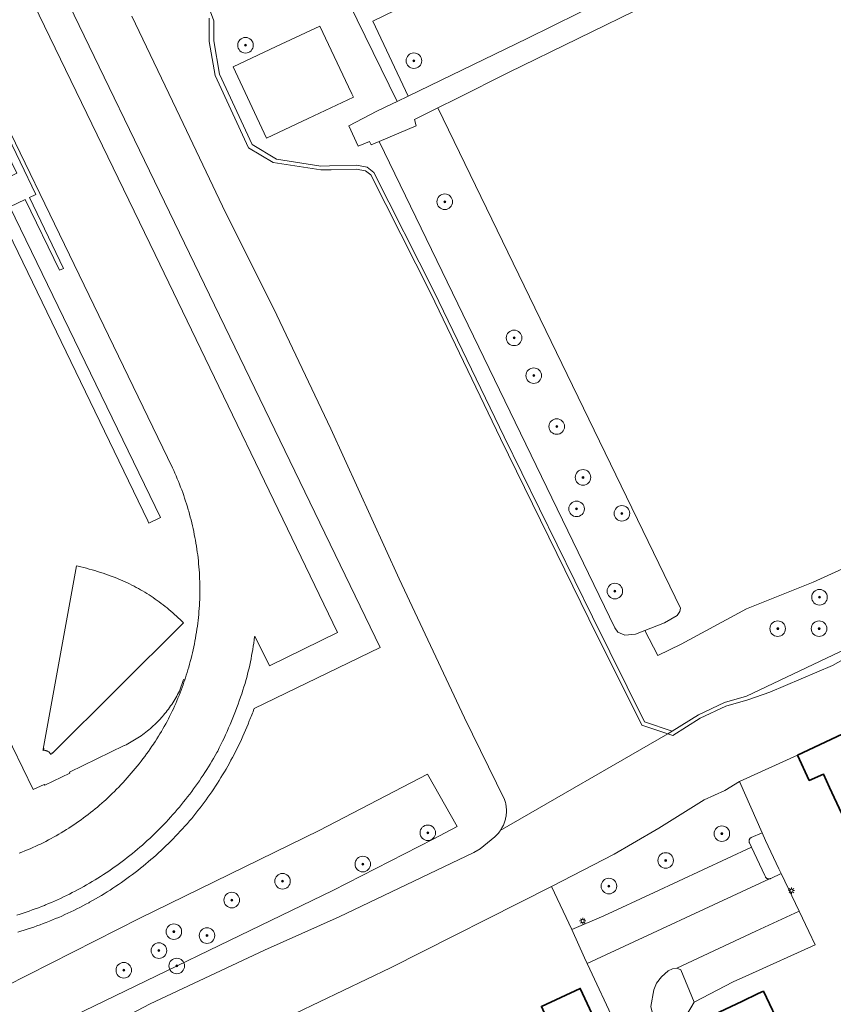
# Model space of a CAD drawing. Header units: metres. Extents: x 131489 to 134032, y 502353 to 503606.
# Tile 20 of 90: x 132781 to 132885, y 502549 to 502676. Entities that reach past the tile are written whole.
import ezdxf

# ---------------------------------------------------------------- set-up
doc = ezdxf.new("R2010")
doc.units = ezdxf.units.M
for name, color, linetype, lineweight in [('B-WE-GR-BEPLANTING_CULTUUR_BOSPLANTSOEN-GV', 90, 'Continuous', 18), ('B-WE-GR-BEPLANTING_CULTUUR_HEESTERS-GV', 90, 'Continuous', 18), ('B-WE-GR-BOOM-S', 92, 'Continuous', 25), ('B-WE-GR-GRAS-GV', 60, 'Continuous', 13), ('B-WE-KL-ET_LS_OV_LICHTMAST-S', 190, 'Continuous', 25), ('B-WE-OG-BEBOUWING-GV', 7, 'Continuous', 35), ('B-WE-OG-TERREIN_CULTUURSCHEIDING-GV', 7, 'Continuous', 18), ('B-WE-OG-TERREIN_ERF-GV', 7, 'Continuous', 18), ('B-WE-OG-WATER_SLOOT-GV', 120, 'Continuous', 18), ('B-WE-VH-VERHARDING_BETON-GV', 252, 'Continuous', 18), ('B-WE-VH-VERHARDING_BETONSTRAATSTEEN-GV', 252, 'Continuous', 18), ('B-WE-VH-VERHARDING_HALFVERHARDING-GV', 252, 'Continuous', 18), ('B-WE-VH-VERHARDING_TEGEL-GV', 252, 'Continuous', 18), ('B-WE-VH-VERHARDING_TEGEL_RUBBER-GV', 252, 'Continuous', 18)]:
    doc.layers.add(name, color=color, linetype=linetype, lineweight=lineweight)

# ---------------------------------------------------------------- blocks, each defined once
blk = doc.blocks.new('SKL-ET_OV_LICHTMAST-SO')
at = {"color": 0, "linetype": 'ByBlock', "lineweight": 18}
for points in [[(-1.25, 0), (-2, 0)], [(-1.41, 1.41), (-0.88, 0.88)], [(0, 2), (0, 1.25)], [(0.88, 0.88), (1.41, 1.41)], [(2, 0), (1.25, 0)], [(-1.41, -1.41), (-0.88, -0.88)], [(0, -1.25), (0, -2)], [(0.88, -0.88), (1.41, -1.41)]]:
    blk.add_lwpolyline(points, dxfattribs=at)
blk.add_circle((0, 0), 1, dxfattribs=at)
blk = doc.blocks.new('SGR-BOOM_01-SO')
at = {"linetype": 'ByBlock', "lineweight": 18}
h = blk.add_hatch(color=0, dxfattribs=at)
h.dxf.hatch_style = 1
edge = h.paths.add_edge_path()
edge.add_arc((0, 0), 0.25, 0, 360)
at = {"color": 0, "linetype": 'ByBlock', "lineweight": 18}
for radius in [2, 0.25]:
    blk.add_circle((0, 0), radius, dxfattribs=at)

msp = doc.modelspace()

# ---------------------------------------------------------------- linework, layer by layer
at = {"layer": 'B-WE-GR-BEPLANTING_CULTUUR_BOSPLANTSOEN-GV', "flags": 128}
msp.add_lwpolyline([(132776.134, 502541.87), (132784.83, 502546.287), (132820.742, 502563.674), (132833.626, 502570.253), (132836.738, 502571.869), (132832.889, 502578.619), (132819.003, 502571.362), (132795.956, 502560.109), (132778.754, 502551.372)], dxfattribs=at)
at = {"layer": 'B-WE-GR-BEPLANTING_CULTUUR_HEESTERS-GV', "flags": 128}
msp.add_lwpolyline([(132864.775, 502545.267), (132867.156, 502549.319), (132865.433, 502553.492), (132864.945, 502553.687), (132864.391, 502553.584), (132863.82, 502553.332), (132862.958, 502552.581), (132862.313, 502551.755), (132861.991, 502550.914), (132861.586, 502548.774), (132861.756, 502548.051), (132861.823, 502547.401), (132862.272, 502545.863), (132862.98, 502544.566)], close=True, dxfattribs=at)
at = {"layer": 'B-WE-GR-GRAS-GV', "flags": 128}
for points in [[(132889.903, 502606.672), (132882.464, 502603.272), (132873.887, 502599.843), (132865.473, 502595.316), (132862.501, 502593.848), (132860.823, 502597.059), (132859.636, 502596.592), (132858.235, 502596.465), (132857.353, 502596.86), (132856.97, 502597.435), (132826.706, 502659.916), (132825.652, 502659.465), (132825.44, 502659.926), (132824.007, 502659.319), (132822.803, 502661.925), (132826.394, 502663.789), (132828.379, 502664.747), (132829.021, 502665.059), (132814.661, 502694.374)], [(132802.239, 502684.06), (132805.451, 502675.436), (132805.451, 502672.834), (132806.19, 502668.563), (132810.367, 502659.513), (132813.513, 502657.652), (132819.219, 502656.761), (132820.315, 502656.783), (132823.783, 502656.852), (132825.168, 502656.626), (132826.028, 502655.947), (132833.776, 502640.608), (132842.734, 502621.971), (132854.083, 502598.817), (132860.786, 502585.334), (132864.342, 502584.13), (132867.695, 502586.243), (132871.042, 502587.838), (132873.877, 502588.656), (133005.841, 502651.356), (133014.59, 502655.863), (133021.821, 502658.803), (133026.93, 502660.828), (133030.529, 502661.044)]]:
    msp.add_lwpolyline(points, dxfattribs=at)
msp.add_lwpolyline([(132823.391, 502665.589), (132817.596, 502662.869), (132812.236, 502660.353), (132807.941, 502669.504), (132813.471, 502672.1), (132819.096, 502674.74), (132822.756, 502666.943), (132823.178, 502666.042)], close=True, dxfattribs=at)
at = {"layer": 'B-WE-OG-BEBOUWING-GV', "flags": 128}
for points in [[(132900.757, 502580.36), (132899.357, 502583.337), (132895.164, 502581.366), (132892.617, 502586.785), (132880.433, 502581.048), (132881.949, 502577.822), (132883.774, 502578.602), (132884.529, 502576.919), (132886.084, 502573.61), (132899.783, 502579.902)], [(132855.545, 502538.531), (132857.862, 502539.609), (132852.521, 502551.086), (132847.531, 502548.764), (132851.095, 502540.751), (132851.226, 502540.812), (132853.903, 502542.058)], [(132866.086, 502542.402), (132867.049, 502540.375), (132878.429, 502545.78), (132876.053, 502550.728), (132875.4, 502550.418), (132873.285, 502549.413), (132868.263, 502547.028), (132869.655, 502544.097)]]:
    msp.add_lwpolyline(points, close=True, dxfattribs=at)
at = {"layer": 'B-WE-OG-TERREIN_CULTUURSCHEIDING-GV', "flags": 128}
for points in [[(132759.768, 502733.461), (132826.82, 502594.904), (132810.641, 502587.055), (132810.576, 502586.849), (132810.507, 502586.644), (132810.434, 502586.44), (132810.357, 502586.238), (132810.277, 502586.037), (132810.193, 502585.838), (132810.105, 502585.641), (132810.02, 502585.457), (132809.861, 502585.058), (132809.697, 502584.661), (132809.531, 502584.265), (132809.36, 502583.87), (132809.186, 502583.478), (132809.008, 502583.087), (132808.827, 502582.697), (132808.642, 502582.309), (132808.453, 502581.924), (132808.261, 502581.539), (132808.065, 502581.157), (132807.865, 502580.776), (132807.662, 502580.398), (132807.456, 502580.021), (132807.246, 502579.646), (132807.033, 502579.273), (132806.816, 502578.902), (132806.595, 502578.534), (132806.372, 502578.167), (132806.145, 502577.802), (132805.914, 502577.44), (132805.68, 502577.079), (132805.443, 502576.721), (132805.202, 502576.365), (132804.958, 502576.011), (132804.711, 502575.66), (132804.461, 502575.311), (132804.207, 502574.964), (132803.95, 502574.62), (132803.69, 502574.278), (132803.427, 502573.938), (132803.161, 502573.601), (132802.891, 502573.267), (132802.618, 502572.935), (132802.343, 502572.605), (132802.064, 502572.278), (132801.782, 502571.954), (132801.747, 502571.914), (132801.453, 502571.591), (132801.157, 502571.27), (132800.857, 502570.952), (132800.555, 502570.636), (132800.25, 502570.324), (132799.942, 502570.014), (132799.631, 502569.707), (132799.317, 502569.403), (132799, 502569.102), (132798.681, 502568.804), (132798.359, 502568.509), (132798.035, 502568.216), (132797.707, 502567.927), (132797.377, 502567.641), (132797.045, 502567.357), (132796.71, 502567.077), (132796.372, 502566.8), (132796.032, 502566.526), (132795.689, 502566.255), (132795.344, 502565.987), (132794.996, 502565.723), (132794.646, 502565.461), (132794.294, 502565.203), (132793.939, 502564.948), (132793.582, 502564.696), (132793.223, 502564.448), (132792.861, 502564.203), (132792.497, 502563.961), (132792.131, 502563.723), (132791.763, 502563.488), (132791.393, 502563.256), (132791.02, 502563.028), (132790.646, 502562.803), (132790.269, 502562.581), (132789.89, 502562.363), (132789.51, 502562.149), (132789.415, 502562.096), (132789.035, 502561.892), (132788.654, 502561.691), (132788.27, 502561.494), (132787.885, 502561.3), (132787.498, 502561.11), (132787.11, 502560.924), (132786.719, 502560.741), (132786.327, 502560.562), (132785.933, 502560.387), (132785.538, 502560.215), (132785.141, 502560.047), (132784.742, 502559.882), (132784.342, 502559.721), (132783.941, 502559.564), (132783.538, 502559.411), (132783.134, 502559.261), (132782.728, 502559.116), (132782.321, 502558.974), (132781.913, 502558.835), (132781.503, 502558.701), (132781.092, 502558.57), (132780.68, 502558.443), (132780.267, 502558.32)], [(132771.593, 502598.588), (132782.238, 502576.627), (132783.655, 502577.277), (132783.776, 502577.18), (132786.969, 502578.74), (132786.915, 502578.854), (132793.966, 502582.284), (132793.968, 502582.285), (132794.192, 502582.397), (132794.415, 502582.512), (132794.636, 502582.631), (132794.855, 502582.754), (132795.072, 502582.88), (132795.287, 502583.01), (132795.499, 502583.143), (132795.71, 502583.279), (132795.919, 502583.419), (132796.125, 502583.561), (132796.329, 502583.708), (132796.53, 502583.857), (132796.729, 502584.01), (132796.926, 502584.166), (132797.12, 502584.324), (132797.312, 502584.486), (132797.501, 502584.652), (132797.687, 502584.82), (132797.871, 502584.99), (132798.052, 502585.164), (132798.23, 502585.341), (132798.405, 502585.521), (132798.578, 502585.703), (132798.747, 502585.888), (132798.856, 502586.012), (132799.016, 502586.2), (132799.174, 502586.39), (132799.328, 502586.583), (132799.479, 502586.779), (132799.627, 502586.977), (132799.772, 502587.177), (132799.914, 502587.38), (132800.052, 502587.585), (132800.187, 502587.792), (132800.318, 502588.001), (132800.446, 502588.213), (132800.571, 502588.426), (132800.692, 502588.641), (132800.81, 502588.859), (132800.924, 502589.078), (132801.035, 502589.299), (132801.578, 502590.8), (132801.734, 502590.749), (132801.812, 502590.991), (132801.92, 502591.34), (132802.025, 502591.689), (132802.121, 502592.003), (132802.23, 502592.371), (132802.335, 502592.74), (132802.436, 502593.11), (132802.533, 502593.481), (132802.626, 502593.853), (132802.716, 502594.226), (132802.801, 502594.599), (132802.883, 502594.974), (132802.96, 502595.35), (132803.034, 502595.726), (132803.104, 502596.103), (132803.17, 502596.481), (132803.232, 502596.859), (132803.29, 502597.238), (132803.344, 502597.618), (132803.394, 502597.998), (132803.44, 502598.379), (132803.482, 502598.76), (132803.52, 502599.141), (132803.554, 502599.523), (132803.584, 502599.906), (132803.611, 502600.288), (132803.633, 502600.671), (132803.651, 502601.054), (132803.652, 502601.092), (132803.662, 502601.474), (132803.668, 502601.856), (132803.67, 502602.239), (132803.669, 502602.588), (132803.663, 502602.97), (132803.653, 502603.352), (132803.64, 502603.734), (132803.622, 502604.116), (132803.6, 502604.498), (132803.575, 502604.879), (132803.545, 502605.26), (132803.511, 502605.641), (132803.474, 502606.021), (132803.432, 502606.401), (132803.387, 502606.781), (132803.337, 502607.16), (132803.284, 502607.538), (132803.226, 502607.916), (132803.165, 502608.293), (132803.1, 502608.67), (132803.03, 502609.046), (132802.957, 502609.421), (132802.88, 502609.795), (132802.799, 502610.169), (132802.714, 502610.541), (132802.625, 502610.913), (132802.532, 502611.284), (132802.436, 502611.654), (132802.335, 502612.022), (132802.231, 502612.39), (132802.171, 502612.601), (132802.062, 502612.969), (132801.95, 502613.336), (132801.833, 502613.702), (132801.713, 502614.066), (132801.59, 502614.429), (132801.462, 502614.791), (132801.331, 502615.151), (132801.195, 502615.51), (132801.057, 502615.868), (132800.914, 502616.224), (132800.768, 502616.578), (132800.618, 502616.931), (132800.464, 502617.283), (132800.307, 502617.633), (132800.146, 502617.981), (132764.78, 502691.073)], [(132861.192, 502677.497), (132843.299, 502668.766), (132836.671, 502665.454), (132834.241, 502664.241), (132865.386, 502599.929), (132865.316, 502599.516), (132864.957, 502598.985), (132863.329, 502598.046), (132860.823, 502597.059), (132862.501, 502593.848), (132865.473, 502595.316), (132873.887, 502599.843), (132882.464, 502603.272), (132889.903, 502606.672)], [(132779.237, 502539.575), (132797.29, 502549.119), (132811.958, 502555.998), (132821.566, 502560.302), (132838.845, 502568.554), (132839.675, 502569.007), (132841.55, 502570.564), (132841.648, 502570.655), (132841.744, 502570.749), (132841.837, 502570.846), (132841.927, 502570.945), (132842.014, 502571.047), (132842.098, 502571.152), (132842.179, 502571.259), (132842.256, 502571.368), (132842.33, 502571.48), (132842.401, 502571.594), (132842.468, 502571.71), (132842.532, 502571.827), (132842.593, 502571.947), (132842.65, 502572.069), (132842.703, 502572.192), (132842.752, 502572.316), (132842.798, 502572.442), (132842.84, 502572.57), (132842.878, 502572.698), (132842.912, 502572.828), (132842.942, 502572.959), (132842.969, 502573.09), (132842.991, 502573.222), (132843.01, 502573.355), (132843.024, 502573.488), (132843.035, 502573.622), (132843.042, 502573.756), (132843.044, 502573.89), (132843.043, 502574.024), (132843.037, 502574.158), (132843.028, 502574.292), (132843.015, 502574.425), (132842.997, 502574.558), (132842.976, 502574.691), (132842.951, 502574.822), (132842.922, 502574.953), (132842.889, 502575.083), (132842.852, 502575.212), (132842.811, 502575.34), (132842.799, 502575.375), (132837.671, 502585.868), (132829.265, 502603.709), (132820.485, 502623.004), (132813.11, 502638.497), (132806.988, 502650.719), (132801.104, 502663.129), (132794.917, 502676.036)], [(132776.522, 502665.702), (132782.6, 502653.09), (132781.773, 502652.721), (132786.171, 502643.603), (132785.639, 502643.368), (132781.233, 502652.448), (132779.263, 502651.526), (132798.597, 502611.583), (132797.102, 502610.887), (132797.079, 502610.935), (132796.975, 502611.15), (132777.823, 502650.798)], [(132778.754, 502551.372), (132795.956, 502560.109), (132819.003, 502571.362), (132832.889, 502578.619), (132836.738, 502571.869), (132833.626, 502570.253), (132820.742, 502563.674), (132784.83, 502546.287), (132776.134, 502541.87)]]:
    msp.add_lwpolyline(points, dxfattribs=at)
for points in [[(132897.133, 502716.866), (132893.585, 502715.105), (132896.177, 502709.661), (132882.492, 502702.999), (132865.416, 502694.631), (132849.095, 502686.693), (132825.883, 502675.362), (132830.423, 502665.74), (132845.7, 502673.16), (132855.62, 502678.046), (132860.784, 502680.589), (132870.988, 502685.614), (132888.642, 502694.285), (132893.919, 502696.841), (132899.159, 502699.38), (132906.883, 502703.122), (132906.257, 502704.404), (132903.703, 502703.174), (132897.077, 502715.596), (132904.385, 502719.13), (132903.823, 502720.186)], [(132860.823, 502597.059), (132863.329, 502598.046), (132864.957, 502598.985), (132865.316, 502599.516), (132865.386, 502599.929), (132834.241, 502664.241), (132831.242, 502662.744), (132831.452, 502661.945), (132826.706, 502659.916), (132856.97, 502597.435), (132857.353, 502596.86), (132858.235, 502596.465), (132859.636, 502596.592)], [(132794.64, 502603.06), (132794.925, 502602.917), (132795.208, 502602.771), (132795.489, 502602.622), (132795.768, 502602.469), (132796.046, 502602.312), (132796.321, 502602.152), (132796.595, 502601.989), (132796.866, 502601.822), (132797.135, 502601.652), (132797.402, 502601.478), (132797.667, 502601.301), (132797.93, 502601.121), (132798.19, 502600.937), (132798.448, 502600.751), (132798.704, 502600.56), (132798.957, 502600.367), (132799.208, 502600.171), (132799.456, 502599.971), (132799.702, 502599.769), (132799.945, 502599.563), (132800.186, 502599.354), (132800.424, 502599.143), (132800.659, 502598.928), (132800.892, 502598.71), (132801.122, 502598.49), (132801.349, 502598.266), (132801.573, 502598.04), (132784.679, 502581.251), (132784.69, 502581.413), (132784.567, 502581.125), (132784.534, 502581.181), (132784.497, 502581.234), (132784.457, 502581.285), (132784.415, 502581.334), (132784.369, 502581.38), (132784.32, 502581.423), (132784.269, 502581.463), (132784.216, 502581.5), (132784.16, 502581.533), (132784.12, 502581.554), (132784.062, 502581.583), (132784.002, 502581.609), (132783.941, 502581.63), (132783.879, 502581.648), (132783.816, 502581.662), (132783.752, 502581.673), (132783.687, 502581.679), (132783.622, 502581.681), (132783.558, 502581.679), (132783.508, 502581.675), (132783.648, 502581.913), (132783.543, 502581.843), (132787.829, 502605.376), (132788.028, 502605.331), (132788.39, 502605.247), (132788.75, 502605.159), (132789.11, 502605.066), (132789.468, 502604.97), (132789.825, 502604.871), (132790.182, 502604.767), (132790.537, 502604.659), (132790.891, 502604.548), (132791.244, 502604.433), (132791.595, 502604.314), (132791.946, 502604.191), (132792.294, 502604.064), (132792.642, 502603.934), (132792.988, 502603.8), (132793.189, 502603.717), (132793.483, 502603.593), (132793.774, 502603.465), (132794.065, 502603.334), (132794.353, 502603.198)], [(132875.875, 502571.076), (132873.003, 502577.66), (132871.085, 502576.522), (132868.44, 502575.295), (132862.602, 502571.655), (132859.227, 502569.703), (132856.879, 502568.344), (132848.843, 502564.189), (132851.439, 502558.675), (132855.557, 502560.419), (132862.03, 502563.43), (132874.523, 502569.24), (132874.261, 502569.803), (132874.242, 502569.843), (132874.227, 502569.884), (132874.215, 502569.927), (132874.208, 502569.97), (132874.204, 502570.014), (132874.204, 502570.058), (132874.209, 502570.102), (132874.217, 502570.145), (132874.229, 502570.187), (132874.245, 502570.228), (132874.265, 502570.267), (132874.288, 502570.305), (132874.315, 502570.34), (132874.344, 502570.372), (132874.376, 502570.402), (132874.411, 502570.429), (132874.449, 502570.452), (132874.462, 502570.459)]]:
    msp.add_lwpolyline(points, close=True, dxfattribs=at)
at = {"layer": 'B-WE-OG-TERREIN_ERF-GV', "flags": 128}
for points in [[(132886.084, 502573.61), (132884.529, 502576.919), (132883.774, 502578.602), (132881.949, 502577.822), (132880.433, 502581.048), (132873.003, 502577.66), (132875.875, 502571.076), (132876.313, 502570.072), (132878.044, 502566.445), (132878.331, 502565.844), (132880.634, 502561.02), (132881.881, 502558.409), (132882.707, 502556.678), (132874.202, 502552.828), (132872.187, 502551.911), (132867.156, 502549.319), (132864.775, 502545.267)], [(132859.837, 502540.531), (132853.741, 502553.568), (132853.423, 502554.273), (132853.091, 502555.01), (132851.439, 502558.675), (132848.843, 502564.189), (132828.134, 502553.711), (132788.655, 502534.782)], [(132847.531, 502548.764), (132852.521, 502551.086), (132857.862, 502539.609)], [(132868.263, 502547.028), (132873.285, 502549.413), (132875.4, 502550.418), (132876.053, 502550.728), (132878.429, 502545.78)]]:
    msp.add_lwpolyline(points, dxfattribs=at)
at = {"layer": 'B-WE-OG-WATER_SLOOT-GV', "flags": 128}
for points in [[(132804.851, 502675.744), (132804.851, 502672.782), (132805.613, 502668.383), (132809.9, 502659.092), (132813.075, 502657.214), (132819.185, 502656.26), (132820.537, 502656.287), (132823.747, 502656.351), (132824.96, 502656.153), (132825.632, 502655.623), (132833.327, 502640.387), (132842.284, 502621.753), (132853.635, 502598.596), (132860.43, 502584.927), (132863.766, 502583.797), (132864.342, 502584.13), (132860.786, 502585.334), (132854.083, 502598.817), (132842.734, 502621.971), (132833.776, 502640.608), (132826.028, 502655.947), (132825.168, 502656.626), (132823.783, 502656.852), (132820.315, 502656.783), (132819.219, 502656.761), (132813.513, 502657.652), (132810.367, 502659.513), (132806.19, 502668.563), (132805.451, 502672.834), (132805.451, 502675.436), (132802.239, 502684.06)], [(132794.917, 502676.036), (132801.104, 502663.129), (132806.988, 502650.719), (132813.11, 502638.497), (132820.485, 502623.004), (132829.265, 502603.709), (132837.671, 502585.868), (132842.799, 502575.375), (132842.811, 502575.34), (132842.852, 502575.212), (132842.889, 502575.083), (132842.922, 502574.953), (132842.951, 502574.822), (132842.976, 502574.691), (132842.997, 502574.558), (132843.015, 502574.425), (132843.028, 502574.292), (132843.037, 502574.158), (132843.043, 502574.024), (132843.044, 502573.89), (132843.042, 502573.756), (132843.035, 502573.622), (132843.024, 502573.488), (132843.01, 502573.355), (132842.991, 502573.222), (132842.969, 502573.09), (132842.942, 502572.959), (132842.912, 502572.828), (132842.878, 502572.698), (132842.84, 502572.57), (132842.798, 502572.442), (132842.752, 502572.316), (132842.703, 502572.192), (132842.65, 502572.069), (132842.593, 502571.947), (132842.532, 502571.827), (132842.468, 502571.71), (132842.401, 502571.594), (132842.33, 502571.48), (132842.256, 502571.368), (132863.766, 502583.797), (132860.43, 502584.927), (132853.635, 502598.596), (132842.284, 502621.753), (132833.327, 502640.387), (132825.632, 502655.623), (132824.96, 502656.153), (132823.747, 502656.351), (132820.537, 502656.287), (132819.185, 502656.26), (132813.075, 502657.214), (132809.9, 502659.092), (132805.613, 502668.383), (132804.851, 502672.782), (132804.851, 502675.744)], [(133005.841, 502651.356), (132873.877, 502588.656), (132871.042, 502587.838), (132867.695, 502586.243), (132864.342, 502584.13), (132863.766, 502583.797), (132864.407, 502583.58), (132867.937, 502585.804), (132871.22, 502587.369), (132874.036, 502588.181), (132876.886, 502589.161), (132884.943, 502592.588), (132891.629, 502596.367)], [(132891.629, 502596.367), (132884.943, 502592.588), (132876.886, 502589.161), (132874.036, 502588.181), (132871.22, 502587.369), (132867.937, 502585.804), (132864.407, 502583.58), (132863.766, 502583.797), (132842.256, 502571.368), (132842.179, 502571.259), (132842.098, 502571.152), (132842.014, 502571.047), (132841.927, 502570.945), (132841.837, 502570.846), (132841.744, 502570.749), (132841.648, 502570.655), (132841.55, 502570.564), (132839.675, 502569.007), (132838.845, 502568.554), (132821.566, 502560.302), (132811.958, 502555.998), (132797.29, 502549.119), (132779.237, 502539.575)], [(132788.655, 502534.782), (132828.134, 502553.711), (132848.843, 502564.189), (132856.879, 502568.344), (132859.227, 502569.703), (132862.602, 502571.655), (132868.44, 502575.295), (132871.085, 502576.522), (132873.003, 502577.66), (132880.433, 502581.048), (132892.617, 502586.785)]]:
    msp.add_lwpolyline(points, dxfattribs=at)
at = {"layer": 'B-WE-VH-VERHARDING_BETON-GV', "flags": 128}
msp.add_lwpolyline([(132817.596, 502662.869), (132823.391, 502665.589), (132823.178, 502666.042), (132822.756, 502666.943), (132819.096, 502674.74), (132813.471, 502672.1), (132807.941, 502669.504), (132812.236, 502660.353)], close=True, dxfattribs=at)
at = {"layer": 'B-WE-VH-VERHARDING_BETONSTRAATSTEEN-GV', "flags": 128}
for points in [[(132875.875, 502571.076), (132874.462, 502570.459), (132874.449, 502570.452), (132874.411, 502570.429), (132874.376, 502570.402), (132874.344, 502570.372), (132874.315, 502570.34), (132874.288, 502570.305), (132874.265, 502570.267), (132874.245, 502570.228), (132874.229, 502570.187), (132874.217, 502570.145), (132874.209, 502570.102), (132874.204, 502570.058), (132874.204, 502570.014), (132874.208, 502569.97), (132874.215, 502569.927), (132874.227, 502569.884), (132874.242, 502569.843), (132874.261, 502569.803), (132874.523, 502569.24), (132876.218, 502565.596), (132876.305, 502565.409), (132876.331, 502565.371), (132876.36, 502565.335), (132876.392, 502565.301), (132876.427, 502565.271), (132876.464, 502565.244), (132876.504, 502565.219), (132876.545, 502565.199), (132876.588, 502565.182), (132876.633, 502565.169), (132876.678, 502565.16), (132876.724, 502565.154), (132876.77, 502565.153), (132876.816, 502565.156), (132876.826, 502565.157), (132876.862, 502565.163), (132876.907, 502565.173), (132876.951, 502565.188), (132876.994, 502565.206), (132877.002, 502565.21), (132878.331, 502565.844), (132878.044, 502566.445), (132876.313, 502570.072)], [(132853.423, 502554.273), (132876.826, 502565.157), (132876.816, 502565.156), (132876.77, 502565.153), (132876.724, 502565.154), (132876.678, 502565.16), (132876.633, 502565.169), (132876.588, 502565.182), (132876.545, 502565.199), (132876.504, 502565.219), (132876.464, 502565.244), (132876.427, 502565.271), (132876.392, 502565.301), (132876.36, 502565.335), (132876.331, 502565.371), (132876.305, 502565.409), (132876.218, 502565.596), (132874.523, 502569.24), (132862.03, 502563.43), (132855.557, 502560.419), (132851.439, 502558.675), (132853.091, 502555.01)], [(132864.945, 502553.687), (132865.433, 502553.492), (132867.156, 502549.319), (132872.187, 502551.911), (132874.202, 502552.828), (132882.707, 502556.678), (132881.881, 502558.409), (132880.634, 502561.02), (132875.07, 502558.42)]]:
    msp.add_lwpolyline(points, close=True, dxfattribs=at)
msp.add_lwpolyline([(132861.586, 502548.774), (132861.991, 502550.914), (132862.313, 502551.755), (132862.958, 502552.581), (132863.82, 502553.332), (132864.391, 502553.584), (132864.945, 502553.687), (132875.07, 502558.42), (132880.634, 502561.02), (132878.331, 502565.844), (132877.002, 502565.21), (132876.994, 502565.206), (132876.951, 502565.188), (132876.907, 502565.173), (132876.862, 502565.163), (132876.826, 502565.157), (132853.423, 502554.273), (132853.741, 502553.568), (132859.837, 502540.531)], dxfattribs=at)
at = {"layer": 'B-WE-VH-VERHARDING_HALFVERHARDING-GV', "flags": 128}
msp.add_lwpolyline([(132794.64, 502603.06), (132794.353, 502603.198), (132794.065, 502603.334), (132793.774, 502603.465), (132793.483, 502603.593), (132793.189, 502603.717), (132792.988, 502603.8), (132792.642, 502603.934), (132792.294, 502604.064), (132791.946, 502604.191), (132791.595, 502604.314), (132791.244, 502604.433), (132790.891, 502604.548), (132790.537, 502604.659), (132790.182, 502604.767), (132789.825, 502604.871), (132789.468, 502604.97), (132789.11, 502605.066), (132788.75, 502605.159), (132788.39, 502605.247), (132788.028, 502605.331), (132787.829, 502605.376), (132783.543, 502581.843), (132783.648, 502581.913), (132783.508, 502581.675), (132783.558, 502581.679), (132783.622, 502581.681), (132783.687, 502581.679), (132783.752, 502581.673), (132783.816, 502581.662), (132783.879, 502581.648), (132783.941, 502581.63), (132784.002, 502581.609), (132784.062, 502581.583), (132784.12, 502581.554), (132784.16, 502581.533), (132784.216, 502581.5), (132784.269, 502581.463), (132784.32, 502581.423), (132784.369, 502581.38), (132784.415, 502581.334), (132784.457, 502581.285), (132784.497, 502581.234), (132784.534, 502581.181), (132784.567, 502581.125), (132784.69, 502581.413), (132784.679, 502581.251), (132801.573, 502598.04), (132801.349, 502598.266), (132801.122, 502598.49), (132800.892, 502598.71), (132800.659, 502598.928), (132800.424, 502599.143), (132800.186, 502599.354), (132799.945, 502599.563), (132799.702, 502599.769), (132799.456, 502599.971), (132799.208, 502600.171), (132798.957, 502600.367), (132798.704, 502600.56), (132798.448, 502600.751), (132798.19, 502600.937), (132797.93, 502601.121), (132797.667, 502601.301), (132797.402, 502601.478), (132797.135, 502601.652), (132796.866, 502601.822), (132796.595, 502601.989), (132796.321, 502602.152), (132796.046, 502602.312), (132795.768, 502602.469), (132795.489, 502602.622), (132795.208, 502602.771), (132794.925, 502602.917)], close=True, dxfattribs=at)
at = {"layer": 'B-WE-VH-VERHARDING_TEGEL-GV', "flags": 128}
for points in [[(132780.267, 502558.32), (132780.68, 502558.443), (132781.092, 502558.57), (132781.503, 502558.701), (132781.913, 502558.835), (132782.321, 502558.974), (132782.728, 502559.116), (132783.134, 502559.261), (132783.538, 502559.411), (132783.941, 502559.564), (132784.342, 502559.721), (132784.742, 502559.882), (132785.141, 502560.047), (132785.538, 502560.215), (132785.933, 502560.387), (132786.327, 502560.562), (132786.719, 502560.741), (132787.11, 502560.924), (132787.498, 502561.11), (132787.885, 502561.3), (132788.27, 502561.494), (132788.654, 502561.691), (132789.035, 502561.892), (132789.415, 502562.096), (132789.51, 502562.149), (132789.89, 502562.363), (132790.269, 502562.581), (132790.646, 502562.803), (132791.02, 502563.028), (132791.393, 502563.256), (132791.763, 502563.488), (132792.131, 502563.723), (132792.497, 502563.961), (132792.861, 502564.203), (132793.223, 502564.448), (132793.582, 502564.696), (132793.939, 502564.948), (132794.294, 502565.203), (132794.646, 502565.461), (132794.996, 502565.723), (132795.344, 502565.987), (132795.689, 502566.255), (132796.032, 502566.526), (132796.372, 502566.8), (132796.71, 502567.077), (132797.045, 502567.357), (132797.377, 502567.641), (132797.707, 502567.927), (132798.035, 502568.216), (132798.359, 502568.509), (132798.681, 502568.804), (132799, 502569.102), (132799.317, 502569.403), (132799.631, 502569.707), (132799.942, 502570.014), (132800.25, 502570.324), (132800.555, 502570.636), (132800.857, 502570.952), (132801.157, 502571.27), (132801.453, 502571.591), (132801.747, 502571.914), (132801.782, 502571.954), (132802.064, 502572.278), (132802.343, 502572.605), (132802.618, 502572.935), (132802.891, 502573.267), (132803.161, 502573.601), (132803.427, 502573.938), (132803.69, 502574.278), (132803.95, 502574.62), (132804.207, 502574.964), (132804.461, 502575.311), (132804.711, 502575.66), (132804.958, 502576.011), (132805.202, 502576.365), (132805.443, 502576.721), (132805.68, 502577.079), (132805.914, 502577.44), (132806.145, 502577.802), (132806.372, 502578.167), (132806.595, 502578.534), (132806.816, 502578.902), (132807.033, 502579.273), (132807.246, 502579.646), (132807.456, 502580.021), (132807.662, 502580.398), (132807.865, 502580.776), (132808.065, 502581.157), (132808.261, 502581.539), (132808.453, 502581.924), (132808.642, 502582.309), (132808.827, 502582.697), (132809.008, 502583.087), (132809.186, 502583.478), (132809.36, 502583.87), (132809.531, 502584.265), (132809.697, 502584.661), (132809.861, 502585.058), (132810.02, 502585.457), (132810.105, 502585.641), (132810.193, 502585.838), (132810.277, 502586.037), (132810.357, 502586.238), (132810.434, 502586.44), (132810.507, 502586.644), (132810.576, 502586.849), (132810.641, 502587.055), (132826.82, 502594.904), (132759.768, 502733.461)], [(132764.761, 502713.847), (132797.907, 502645.378), (132821.366, 502596.814), (132812.605, 502592.535), (132810.717, 502596.357), (132810.706, 502596.27), (132810.651, 502595.864), (132810.593, 502595.459), (132810.531, 502595.054), (132810.465, 502594.65), (132810.395, 502594.247), (132810.32, 502593.844), (132810.242, 502593.442), (132810.161, 502593.041), (132810.075, 502592.641), (132809.985, 502592.241), (132809.891, 502591.843), (132809.794, 502591.445), (132809.692, 502591.049), (132809.587, 502590.653), (132809.475, 502590.285), (132809.335, 502589.836), (132809.19, 502589.388), (132809.042, 502588.941), (132808.891, 502588.496), (132808.735, 502588.051), (132808.576, 502587.608), (132808.412, 502587.167), (132808.245, 502586.727), (132808.075, 502586.288), (132807.9, 502585.851), (132807.722, 502585.415), (132807.541, 502584.981), (132807.355, 502584.548), (132807.166, 502584.117), (132806.973, 502583.688), (132806.777, 502583.26), (132806.577, 502582.834), (132806.373, 502582.409), (132806.166, 502581.987), (132805.955, 502581.566), (132805.857, 502581.389), (132805.647, 502581.018), (132805.434, 502580.649), (132805.218, 502580.282), (132804.998, 502579.917), (132804.775, 502579.554), (132804.549, 502579.193), (132804.319, 502578.834), (132804.086, 502578.478), (132803.849, 502578.123), (132803.609, 502577.771), (132803.366, 502577.421), (132803.12, 502577.074), (132802.87, 502576.729), (132802.617, 502576.386), (132802.361, 502576.046), (132802.101, 502575.708), (132801.839, 502575.372), (132801.573, 502575.039), (132801.305, 502574.709), (132801.033, 502574.38), (132800.758, 502574.055), (132800.48, 502573.732), (132800.199, 502573.412), (132799.915, 502573.094), (132799.628, 502572.78), (132799.338, 502572.467), (132799.045, 502572.158), (132798.75, 502571.851), (132798.451, 502571.547), (132798.15, 502571.246), (132797.845, 502570.948), (132797.538, 502570.653), (132797.229, 502570.36), (132796.916, 502570.071), (132796.601, 502569.784), (132796.599, 502569.782), (132796.285, 502569.504), (132795.968, 502569.229), (132795.648, 502568.956), (132795.326, 502568.687), (132795.002, 502568.421), (132794.675, 502568.158), (132794.345, 502567.898), (132794.013, 502567.642), (132793.678, 502567.388), (132793.342, 502567.138), (132793.002, 502566.891), (132792.661, 502566.647), (132792.317, 502566.406), (132791.971, 502566.169), (132791.622, 502565.935), (132791.272, 502565.704), (132790.919, 502565.477), (132790.564, 502565.253), (132790.207, 502565.033), (132789.847, 502564.816), (132789.486, 502564.602), (132789.123, 502564.392), (132788.758, 502564.185), (132788.39, 502563.982), (132788.021, 502563.782), (132787.65, 502563.586), (132787.278, 502563.393), (132786.903, 502563.204), (132786.526, 502563.018), (132786.148, 502562.836), (132785.768, 502562.658), (132785.387, 502562.483), (132785.003, 502562.312), (132784.618, 502562.145), (132784.232, 502561.981), (132783.844, 502561.821), (132783.691, 502561.758), (132783.306, 502561.604), (132782.92, 502561.453), (132782.532, 502561.305), (132782.143, 502561.162), (132781.753, 502561.022), (132781.361, 502560.886), (132780.968, 502560.754), (132780.573, 502560.626), (132780.178, 502560.501)], [(132814.661, 502694.374), (132829.021, 502665.059), (132830.423, 502665.74), (132825.883, 502675.362), (132849.095, 502686.693)], [(132855.62, 502678.046), (132845.7, 502673.16), (132830.423, 502665.74), (132829.021, 502665.059), (132828.379, 502664.747), (132826.394, 502663.789), (132822.803, 502661.925), (132824.007, 502659.319), (132825.44, 502659.926), (132825.652, 502659.465), (132826.706, 502659.916), (132831.452, 502661.945), (132831.242, 502662.744), (132834.241, 502664.241), (132836.671, 502665.454), (132843.299, 502668.766), (132861.192, 502677.497)]]:
    msp.add_lwpolyline(points, dxfattribs=at)
msp.add_lwpolyline([(132777.759, 502654.685), (132779.263, 502651.526), (132781.233, 502652.448), (132785.639, 502643.368), (132786.171, 502643.603), (132781.773, 502652.721), (132782.6, 502653.09), (132776.522, 502665.702), (132775.69, 502665.296), (132771.278, 502674.381), (132770.743, 502674.128), (132775.129, 502665.04), (132773.188, 502664.082), (132774.002, 502662.397), (132776.396, 502663.569), (132780.147, 502655.854)], close=True, dxfattribs=at)
at = {"layer": 'B-WE-VH-VERHARDING_TEGEL_RUBBER-GV', "flags": 128}
for points in [[(132780.178, 502560.501), (132780.573, 502560.626), (132780.968, 502560.754), (132781.361, 502560.886), (132781.753, 502561.022), (132782.143, 502561.162), (132782.532, 502561.305), (132782.92, 502561.453), (132783.306, 502561.604), (132783.691, 502561.758), (132783.844, 502561.821), (132784.232, 502561.981), (132784.618, 502562.145), (132785.003, 502562.312), (132785.387, 502562.483), (132785.768, 502562.658), (132786.148, 502562.836), (132786.526, 502563.018), (132786.903, 502563.204), (132787.278, 502563.393), (132787.65, 502563.586), (132788.021, 502563.782), (132788.39, 502563.982), (132788.758, 502564.185), (132789.123, 502564.392), (132789.486, 502564.602), (132789.847, 502564.816), (132790.207, 502565.033), (132790.564, 502565.253), (132790.919, 502565.477), (132791.272, 502565.704), (132791.622, 502565.935), (132791.971, 502566.169), (132792.317, 502566.406), (132792.661, 502566.647), (132793.002, 502566.891), (132793.342, 502567.138), (132793.678, 502567.388), (132794.013, 502567.642), (132794.345, 502567.898), (132794.675, 502568.158), (132795.002, 502568.421), (132795.326, 502568.687), (132795.648, 502568.956), (132795.968, 502569.229), (132796.285, 502569.504), (132796.599, 502569.782), (132796.601, 502569.784), (132796.916, 502570.071), (132797.229, 502570.36), (132797.538, 502570.653), (132797.845, 502570.948), (132798.15, 502571.246), (132798.451, 502571.547), (132798.75, 502571.851), (132799.045, 502572.158), (132799.338, 502572.467), (132799.628, 502572.78), (132799.915, 502573.094), (132800.199, 502573.412), (132800.48, 502573.732), (132800.758, 502574.055), (132801.033, 502574.38), (132801.305, 502574.709), (132801.573, 502575.039), (132801.839, 502575.372), (132802.101, 502575.708), (132802.361, 502576.046), (132802.617, 502576.386), (132802.87, 502576.729), (132803.12, 502577.074), (132803.366, 502577.421), (132803.609, 502577.771), (132803.849, 502578.123), (132804.086, 502578.478), (132804.319, 502578.834), (132804.549, 502579.193), (132804.775, 502579.554), (132804.998, 502579.917), (132805.218, 502580.282), (132805.434, 502580.649), (132805.647, 502581.018), (132805.857, 502581.389), (132805.955, 502581.566), (132806.166, 502581.987), (132806.373, 502582.409), (132806.577, 502582.834), (132806.777, 502583.26), (132806.973, 502583.688), (132807.166, 502584.117), (132807.355, 502584.548), (132807.541, 502584.981), (132807.722, 502585.415), (132807.9, 502585.851), (132808.075, 502586.288), (132808.245, 502586.727), (132808.412, 502587.167), (132808.576, 502587.608), (132808.735, 502588.051), (132808.891, 502588.496), (132809.042, 502588.941), (132809.19, 502589.388), (132809.335, 502589.836), (132809.475, 502590.285), (132809.587, 502590.653), (132809.692, 502591.049), (132809.794, 502591.445), (132809.891, 502591.843), (132809.985, 502592.241), (132810.075, 502592.641), (132810.161, 502593.041), (132810.242, 502593.442), (132810.32, 502593.844), (132810.395, 502594.247), (132810.465, 502594.65), (132810.531, 502595.054), (132810.593, 502595.459), (132810.651, 502595.864), (132810.706, 502596.27), (132810.717, 502596.357), (132812.605, 502592.535), (132821.366, 502596.814), (132797.907, 502645.378), (132764.761, 502713.847)], [(132764.78, 502691.073), (132800.146, 502617.981), (132800.307, 502617.633), (132800.464, 502617.283), (132800.618, 502616.931), (132800.768, 502616.578), (132800.914, 502616.224), (132801.057, 502615.868), (132801.195, 502615.51), (132801.331, 502615.151), (132801.462, 502614.791), (132801.59, 502614.429), (132801.713, 502614.066), (132801.833, 502613.702), (132801.95, 502613.336), (132802.062, 502612.969), (132802.171, 502612.601), (132802.231, 502612.39), (132802.335, 502612.022), (132802.436, 502611.654), (132802.532, 502611.284), (132802.625, 502610.913), (132802.714, 502610.541), (132802.799, 502610.169), (132802.88, 502609.795), (132802.957, 502609.421), (132803.03, 502609.046), (132803.1, 502608.67), (132803.165, 502608.293), (132803.226, 502607.916), (132803.284, 502607.538), (132803.337, 502607.16), (132803.387, 502606.781), (132803.432, 502606.401), (132803.474, 502606.021), (132803.511, 502605.641), (132803.545, 502605.26), (132803.575, 502604.879), (132803.6, 502604.498), (132803.622, 502604.116), (132803.64, 502603.734), (132803.653, 502603.352), (132803.663, 502602.97), (132803.669, 502602.588), (132803.67, 502602.239), (132803.668, 502601.856), (132803.662, 502601.474), (132803.652, 502601.092), (132803.651, 502601.054), (132803.633, 502600.671), (132803.611, 502600.288), (132803.584, 502599.906), (132803.554, 502599.523), (132803.52, 502599.141), (132803.482, 502598.76), (132803.44, 502598.379), (132803.394, 502597.998), (132803.344, 502597.618), (132803.29, 502597.238), (132803.232, 502596.859), (132803.17, 502596.481), (132803.104, 502596.103), (132803.034, 502595.726), (132802.96, 502595.35), (132802.883, 502594.974), (132802.801, 502594.599), (132802.716, 502594.226), (132802.626, 502593.853), (132802.533, 502593.481), (132802.436, 502593.11), (132802.335, 502592.74), (132802.23, 502592.371), (132802.121, 502592.003), (132802.025, 502591.689), (132801.92, 502591.34), (132801.812, 502590.991), (132801.734, 502590.749), (132801.627, 502590.427), (132801.508, 502590.081), (132801.385, 502589.736), (132801.258, 502589.392), (132801.128, 502589.049), (132800.994, 502588.708), (132800.856, 502588.369), (132800.714, 502588.031), (132800.569, 502587.695), (132800.42, 502587.36), (132800.268, 502587.027), (132800.111, 502586.695), (132799.952, 502586.366), (132799.788, 502586.038), (132799.621, 502585.712), (132799.451, 502585.387), (132799.277, 502585.065), (132799.099, 502584.745), (132798.918, 502584.426), (132798.734, 502584.109), (132798.546, 502583.795), (132798.354, 502583.483), (132798.16, 502583.172), (132797.961, 502582.864), (132797.76, 502582.558), (132797.741, 502582.53), (132797.518, 502582.199), (132797.293, 502581.871), (132797.063, 502581.546), (132796.831, 502581.222), (132796.595, 502580.901), (132796.356, 502580.583), (132796.114, 502580.267), (132795.869, 502579.953), (132795.621, 502579.642), (132795.369, 502579.333), (132795.115, 502579.027), (132794.857, 502578.723), (132794.596, 502578.422), (132794.333, 502578.124), (132794.066, 502577.828), (132793.796, 502577.535), (132793.524, 502577.245), (132793.248, 502576.957), (132792.97, 502576.672), (132792.689, 502576.39), (132792.405, 502576.111), (132792.118, 502575.835), (132791.828, 502575.561), (132791.536, 502575.291), (132791.367, 502575.138), (132791.082, 502574.887), (132790.795, 502574.638), (132790.505, 502574.393), (132790.213, 502574.15), (132789.918, 502573.911), (132789.621, 502573.674), (132789.321, 502573.441), (132789.019, 502573.211), (132788.715, 502572.984), (132788.408, 502572.761), (132788.098, 502572.54), (132787.787, 502572.323), (132787.473, 502572.109), (132787.157, 502571.899), (132786.838, 502571.692), (132786.518, 502571.488), (132786.195, 502571.288), (132785.871, 502571.091), (132785.544, 502570.897), (132785.215, 502570.707), (132784.884, 502570.52), (132784.552, 502570.337), (132784.217, 502570.158), (132783.88, 502569.981), (132783.542, 502569.809), (132783.202, 502569.64), (132782.935, 502569.514), (132782.584, 502569.352), (132782.232, 502569.194), (132781.878, 502569.04), (132781.522, 502568.89), (132781.165, 502568.743), (132780.806, 502568.599), (132780.446, 502568.46)], [(132780.446, 502568.46), (132780.806, 502568.599), (132781.165, 502568.743), (132781.522, 502568.89), (132781.878, 502569.04), (132782.232, 502569.194), (132782.584, 502569.352), (132782.935, 502569.514), (132783.202, 502569.64), (132783.542, 502569.809), (132783.88, 502569.981), (132784.217, 502570.158), (132784.552, 502570.337), (132784.884, 502570.52), (132785.215, 502570.707), (132785.544, 502570.897), (132785.871, 502571.091), (132786.195, 502571.288), (132786.518, 502571.488), (132786.838, 502571.692), (132787.157, 502571.899), (132787.473, 502572.109), (132787.787, 502572.323), (132788.098, 502572.54), (132788.408, 502572.761), (132788.715, 502572.984), (132789.019, 502573.211), (132789.321, 502573.441), (132789.621, 502573.674), (132789.918, 502573.911), (132790.213, 502574.15), (132790.505, 502574.393), (132790.795, 502574.638), (132791.082, 502574.887), (132791.367, 502575.138), (132791.536, 502575.291), (132791.828, 502575.561), (132792.118, 502575.835), (132792.405, 502576.111), (132792.689, 502576.39), (132792.97, 502576.672), (132793.248, 502576.957), (132793.524, 502577.245), (132793.796, 502577.535), (132794.066, 502577.828), (132794.333, 502578.124), (132794.596, 502578.422), (132794.857, 502578.723), (132795.115, 502579.027), (132795.369, 502579.333), (132795.621, 502579.642), (132795.869, 502579.953), (132796.114, 502580.267), (132796.356, 502580.583), (132796.595, 502580.901), (132796.831, 502581.222), (132797.063, 502581.546), (132797.293, 502581.871), (132797.518, 502582.199), (132797.741, 502582.53), (132797.76, 502582.558), (132797.961, 502582.864), (132798.16, 502583.172), (132798.354, 502583.483), (132798.546, 502583.795), (132798.734, 502584.109), (132798.918, 502584.426), (132799.099, 502584.745), (132799.277, 502585.065), (132799.451, 502585.387), (132799.621, 502585.712), (132799.788, 502586.038), (132799.952, 502586.366), (132800.111, 502586.695), (132800.268, 502587.027), (132800.42, 502587.36), (132800.569, 502587.695), (132800.714, 502588.031), (132800.856, 502588.369), (132800.994, 502588.708), (132801.128, 502589.049), (132801.258, 502589.392), (132801.385, 502589.736), (132801.508, 502590.081), (132801.627, 502590.427), (132801.734, 502590.749), (132801.578, 502590.8), (132801.035, 502589.299), (132800.924, 502589.078), (132800.81, 502588.859), (132800.692, 502588.641), (132800.571, 502588.426), (132800.446, 502588.213), (132800.318, 502588.001), (132800.187, 502587.792), (132800.052, 502587.585), (132799.914, 502587.38), (132799.772, 502587.177), (132799.627, 502586.977), (132799.479, 502586.779), (132799.328, 502586.583), (132799.174, 502586.39), (132799.016, 502586.2), (132798.856, 502586.012), (132798.747, 502585.888), (132798.578, 502585.703), (132798.405, 502585.521), (132798.23, 502585.341), (132798.052, 502585.164), (132797.871, 502584.99), (132797.687, 502584.82), (132797.501, 502584.652), (132797.312, 502584.486), (132797.12, 502584.324), (132796.926, 502584.166), (132796.729, 502584.01), (132796.53, 502583.857), (132796.329, 502583.708), (132796.125, 502583.561), (132795.919, 502583.419), (132795.71, 502583.279), (132795.499, 502583.143), (132795.287, 502583.01), (132795.072, 502582.88), (132794.855, 502582.754), (132794.636, 502582.631), (132794.415, 502582.512), (132794.192, 502582.397), (132793.968, 502582.285), (132793.966, 502582.284), (132786.915, 502578.854), (132786.969, 502578.74), (132783.776, 502577.18), (132783.655, 502577.277), (132782.238, 502576.627), (132771.593, 502598.588)]]:
    msp.add_lwpolyline(points, dxfattribs=at)
msp.add_lwpolyline([(132777.759, 502654.685), (132776.292, 502653.968), (132777.823, 502650.798), (132796.975, 502611.15), (132797.079, 502610.935), (132797.102, 502610.887), (132798.597, 502611.583), (132779.263, 502651.526)], close=True, dxfattribs=at)

# ---------------------------------------------------------------- block references
at = {"layer": 'B-WE-GR-BOOM-S', "xscale": 0.5, "yscale": 0.5, "zscale": 0.5}
for p in [(132809.53, 502672.279), (132831.159, 502670.295), (132835.125, 502652.171), (132844.023, 502634.677), (132846.554, 502629.826), (132849.507, 502623.287), (132852.882, 502616.748), (132852.06, 502612.707), (132857.876, 502612.126), (132856.97, 502602.143), (132883.258, 502601.345), (132877.888, 502597.313), (132883.204, 502597.313), (132832.947, 502571.077), (132870.714, 502570.968), (132824.598, 502567.063), (132863.499, 502567.522), (132814.287, 502564.855), (132856.208, 502564.23), (132807.767, 502562.433), (132800.326, 502558.377), (132804.583, 502557.875), (132798.411, 502555.942), (132800.696, 502553.969), (132793.896, 502553.415)]:
    msp.add_blockref('SGR-BOOM_01-SO', p, dxfattribs=at)
at = {"layer": 'B-WE-KL-ET_LS_OV_LICHTMAST-S', "xscale": 0.2, "yscale": 0.2, "zscale": 0.2}
for p in [(132879.659, 502563.645), (132852.848, 502559.748)]:
    msp.add_blockref('SKL-ET_OV_LICHTMAST-SO', p, dxfattribs=at)

doc.saveas('drawing.dxf')
